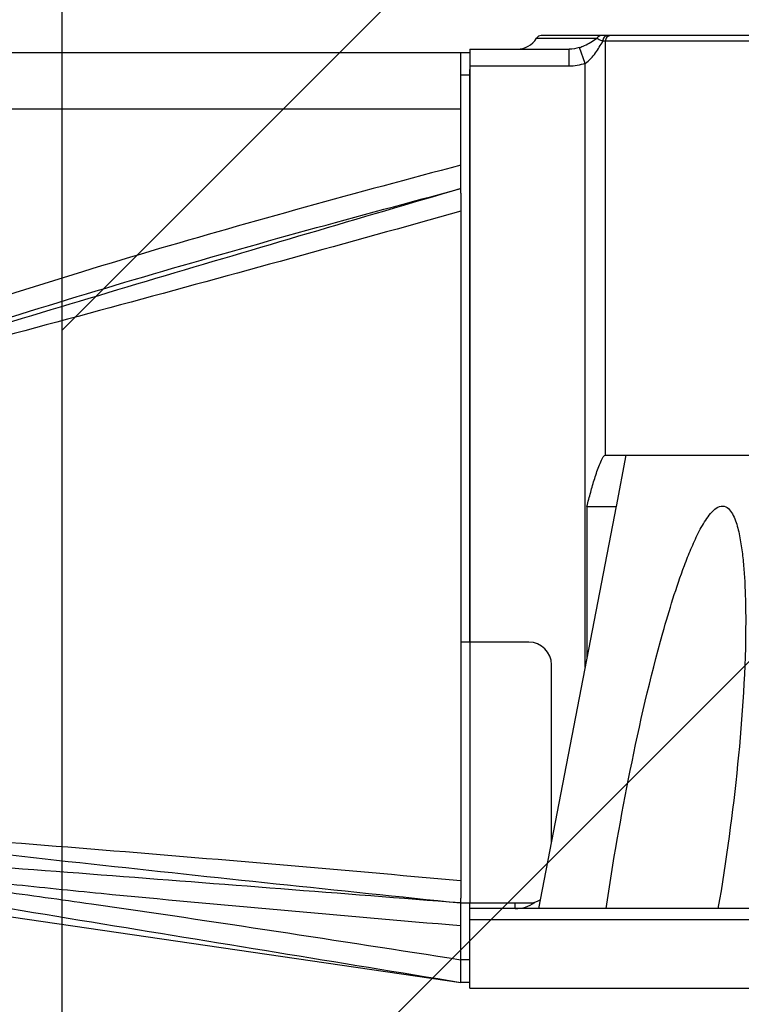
# Model space of a CAD drawing. Header units: millimetres. Extents: x 32 to 6688, y 67 to 4720.
# Tile 22 of 29: x 4916 to 4980, y 1446 to 1533. Entities that reach past the tile are written whole.
import ezdxf

# ---------------------------------------------------------------- set-up
doc = ezdxf.new("R2010")
doc.units = ezdxf.units.MM
for name, color, linetype in [('COVER_J_ABL185', 7, 'Continuous'), ('COVER_J_PBL189', 7, 'Continuous'), ('FLANGE_B_PBL187', 7, 'Continuous'), ('PLATE_J_PBL188', 7, 'Continuous'), ('오른쪽_16_VBL184', 7, 'Continuous')]:
    doc.layers.add(name, color=color, linetype=linetype)

# ---------------------------------------------------------------- blocks, each defined once
blk = doc.blocks.new('PLATE_J_PBL188', base_point=(1227.643, 794.495))
at = {"layer": 'PLATE_J_PBL188', "color": 7}
for p, q in [((1223.643, 835.495), (1224.443, 835.495)), ((1223.643, 823.101), (1223.643, 835.495)), ((1224.443, 783.495), (1224.443, 834.014)), ((1229.643, 783.495), (1223.643, 783.495)), ((1231.643, 765.896), (1231.643, 781.495)), ((1223.643, 753.495), (1223.643, 760.907)), ((1223.643, 760.495), (1229.643, 760.495)), ((1224.443, 759.995), (1224.443, 760.495)), ((1224.443, 753.495), (1223.643, 753.495))]:
    blk.add_line(p, q, dxfattribs=at)
at = {"layer": 'PLATE_J_PBL188', "color": 2}
for p, q in [((1224.443, 833.495), (1223.643, 833.495)), ((1224.443, 783.495), (1224.443, 760.495)), ((1223.643, 755.495), (1224.443, 755.495))]:
    blk.add_line(p, q, dxfattribs=at)
at = {"layer": 'PLATE_J_PBL188', "color": 7}
for centre, start, end in [((1229.643, 781.495), 0, 90), ((1229.643, 762.495), 270, 300.45404)]:
    blk.add_arc(centre, 2, start, end, dxfattribs=at)
blk = doc.blocks.new('COVER_J_PBL189', base_point=(1190.043, 794.495))
at = {"layer": 'COVER_J_PBL189', "color": 7}
for p, q in [((1157.443, 835.495), (1223.643, 835.495)), ((1156.443, 763.995), (1156.443, 834.495)), ((1223.643, 823.101), (1223.643, 760.907)), ((1158.443, 802.808), (1158.443, 804.451)), ((1158.443, 762.995), (1158.443, 802.808)), ((1157.443, 762.995), (1158.443, 762.995)), ((1158.443, 762.995), (1223.643, 753.495))]:
    blk.add_line(p, q, dxfattribs=at)
at = {"layer": 'COVER_J_PBL189', "color": 2}
for p, q in [((1157.443, 835.495), (1157.443, 762.995)), ((1223.643, 830.495), (1156.443, 830.495)), ((1163.638, 805.163), (1163.022, 806.483)), ((1156.443, 804.451), (1158.443, 804.451)), ((1158.443, 802.808), (1157.443, 802.808)), ((1159.454, 765.086), (1158.443, 765.131)), ((1160.252, 765.041), (1158.443, 765.131)), ((1160.251, 765.049), (1159.454, 765.086)), ((1223.623, 758.504), (1223.643, 758.502))]:
    blk.add_line(p, q, dxfattribs=at)
at = {"layer": 'COVER_J_PBL189', "color": 7}
for centre, start, end in [((1157.443, 834.495), 90, 180), ((1157.443, 763.995), 180, 270)]:
    blk.add_arc(centre, 1, start, end, dxfattribs=at)
at = {"layer": 'COVER_J_PBL189', "color": 2}
for centre, radius, start, end in [((712.889, 634.227), 488.659, 20.75472, 20.96525), ((1105.914, 928.988), 135.162, 292.86982, 294.99324), ((1099.86, 938.83), 148.101, 293.30126, 295.50785), ((1139.535, 578.213), 187.872, 83.91158, 84.22363), ((1136.714, 551.716), 214.519, 83.70063, 83.91302)]:
    blk.add_arc(centre, radius, start, end, dxfattribs=at)
for points, knots in [([(1223.643, 825.564), (1214.475, 823.132), (1200.747, 819.38), (1182.603, 813.841), (1173.628, 810.761), (1169.198, 809.07)], [0, 0, 0, 0, 0.500033, 0.750041, 1, 1, 1, 1]), ([(1223.643, 823.495), (1214.667, 820.861), (1196.704, 815.581), (1178.772, 810.195), (1169.834, 807.392)], [0, 0, 0, 0, 0.49967, 1, 1, 1, 1]), ([(1169.834, 807.391), (1174.218, 808.992), (1183.087, 811.956), (1201.013, 817.376), (1214.578, 821.087), (1223.643, 823.495)], [0, 0, 0, 0, 0.249193, 0.499143, 1, 1, 1, 1]), ([(1223.643, 821.498), (1213.652, 818.707), (1198.654, 814.578), (1178.634, 809.2), (1168.63, 806.523), (1163.637, 805.163)], [0, 0, 0, 0, 0.500412, 0.750403, 1, 1, 1, 1]), ([(1163.637, 805.163), (1164.148, 805.359), (1166.203, 806.131), (1168.274, 806.86), (1169.833, 807.391)], [0, 0, 0, 0, 0.249373, 1, 1, 1, 1]), ([(1157.443, 802.808), (1157.197, 802.808), (1156.82, 802.711), (1156.5, 802.376), (1156.443, 802.17), (1156.443, 802.077)], [0, 0, 0, 0, 0.547237, 0.794017, 1, 1, 1, 1]), ([(1158.443, 767.881), (1163.868, 767.123), (1174.731, 765.756), (1196.468, 763.32), (1212.776, 761.624), (1223.643, 760.495)], [0, 0, 0, 0, 0.250415, 0.500515, 1, 1, 1, 1]), ([(1223.643, 760.495), (1213.07, 761.32), (1197.217, 762.568), (1176.091, 764.152), (1165.53, 764.802), (1160.251, 765.049)], [0, 0, 0, 0, 0.500613, 0.750582, 1, 1, 1, 1]), ([(1158.443, 764.504), (1161.145, 764.129), (1166.581, 763.533), (1174.744, 762.619), (1182.909, 761.561), (1193.787, 760.046), (1207.366, 758.021), (1218.219, 756.339), (1223.643, 755.489)], [0, 0, 0, 0, 0.12429, 0.24922, 0.374337, 0.499487, 0.749767, 1, 1, 1, 1]), ([(1158.443, 764.504), (1163.866, 763.439), (1174.735, 761.519), (1196.481, 757.921), (1212.782, 755.268), (1223.643, 753.495)], [0, 0, 0, 0, 0.250708, 0.500716, 1, 1, 1, 1]), ([(1160.252, 764.939), (1162.896, 764.647), (1168.17, 763.977), (1176.08, 763.01), (1183.995, 762.144), (1194.553, 761.079), (1207.762, 759.863), (1218.335, 758.95), (1223.623, 758.504)], [0, 0, 0, 0, 0.125281, 0.250347, 0.375303, 0.500232, 0.750098, 1, 1, 1, 1])]:
    blk.add_open_spline(points, degree=3, knots=knots, dxfattribs=at)
blk.add_open_spline([(1169.198, 809.07), (1167.112, 808.274), (1165.044, 807.427), (1163.022, 806.483)], degree=3, dxfattribs=at)
at = {"layer": 'COVER_J_PBL189', "color": 7}
blk.add_open_spline([(1158.443, 767.881), (1163.862, 767.41), (1174.72, 766.559), (1196.461, 764.86), (1212.771, 763.457), (1223.643, 762.473)], degree=3, knots=[0, 0, 0, 0, 0.249401, 0.499405, 1, 1, 1, 1], dxfattribs=at)
blk = doc.blocks.new('COVER_J_ABL185', base_point=(1178.643, 794.495))
at = {"layer": 'COVER_J_PBL189'}
blk.add_blockref('COVER_J_PBL189', (1190.043, 794.495), dxfattribs=at)
at = {"layer": 'PLATE_J_PBL188'}
blk.add_blockref('PLATE_J_PBL188', (1227.643, 794.495), dxfattribs=at)
blk = doc.blocks.new('FLANGE_B_PBL187', base_point=(1293.693, 795.395))
at = {"layer": 'FLANGE_B_PBL187', "color": 2}
for p, q in [((1230.319, 836.755), (1235.648, 836.755)), ((1346.443, 836.495), (1236.18, 836.495)), ((1236.407, 799.995), (1236.407, 836.495)), ((1233.207, 834.295), (1233.207, 835.795)), ((1234.613, 834.543), (1234.102, 835.937)), ((1234.613, 781.304), (1234.613, 834.543)), ((1233.207, 834.295), (1224.443, 834.295)), ((1238.214, 799.995), (1237.343, 795.475)), ((1362.943, 758.995), (1224.443, 758.995))]:
    blk.add_line(p, q, dxfattribs=at)
at = {"layer": 'FLANGE_B_PBL187', "color": 7}
for p, q in [((1345.943, 836.995), (1230.746, 836.995)), ((1224.443, 835.795), (1233.207, 835.795)), ((1224.443, 835.795), (1224.443, 783.495)), ((1236.407, 799.995), (1346.443, 799.995)), ((1237.347, 795.496), (1230.506, 759.995)), ((1234.774, 795.474), (1237.348, 795.474)), ((1234.774, 795.474), (1234.774, 782.14)), ((1361.943, 759.995), (1224.443, 759.995)), ((1224.443, 752.995), (1224.443, 759.995)), ((1228.443, 759.995), (1228.443, 760.495)), ((1224.443, 752.995), (1362.943, 752.995))]:
    blk.add_line(p, q, dxfattribs=at)
for centre, radius, start, end in [((1228.61, 837.795), 2, 270, 328.66775), ((1230.746, 836.495), 0.5, 90, 148.66775), ((1228.443, 762.995), 3, 270, 305.22684)]:
    blk.add_arc(centre, radius, start, end, dxfattribs=at)
at = {"layer": 'FLANGE_B_PBL187', "color": 2}
for points, knots in [([(1234.102, 835.937), (1234.258, 835.988), (1234.802, 836.206), (1235.3, 836.518), (1235.648, 836.755)], [0, 0, 0, 0, 0.280079, 1, 1, 1, 1]), ([(1234.613, 834.543), (1234.978, 834.777), (1235.561, 835.419), (1235.963, 836.152), (1236.18, 836.495)], [0, 0, 0, 0, 0.517114, 1, 1, 1, 1]), ([(1235.648, 836.755), (1235.681, 836.735), (1235.85, 836.633), (1236.037, 836.565), (1236.18, 836.495)], [0, 0, 0, 0, 0.193539, 1, 1, 1, 1]), ([(1236.572, 836.995), (1236.468, 836.995), (1236.241, 836.858), (1236.18, 836.619), (1236.18, 836.495)], [0, 0, 0, 0, 0.457361, 1, 1, 1, 1]), ([(1236.855, 836.995), (1236.739, 836.995), (1236.491, 836.875), (1236.407, 836.62), (1236.407, 836.495)], [0, 0, 0, 0, 0.480867, 1, 1, 1, 1])]:
    blk.add_open_spline(points, degree=3, knots=knots, dxfattribs=at)
for points in [[(1236.036, 836.995), (1235.884, 836.995), (1235.721, 836.888), (1235.648, 836.755)], [(1234.102, 835.937), (1233.815, 835.843), (1233.509, 835.795), (1233.207, 835.795)], [(1234.613, 834.543), (1234.166, 834.379), (1233.683, 834.295), (1233.207, 834.295)]]:
    blk.add_open_spline(points, degree=3, dxfattribs=at)
at = {"layer": 'FLANGE_B_PBL187', "color": 7}
for points, knots in [([(1234.774, 795.474), (1234.878, 795.888), (1235.094, 796.712), (1235.389, 797.734), (1235.649, 798.537), (1235.857, 799.115), (1236.056, 799.579), (1236.225, 799.866), (1236.345, 799.995), (1236.407, 799.995)], [0, 0, 0, 0, 0.263721, 0.526347, 0.656545, 0.784801, 0.90743, 0.961903, 1, 1, 1, 1]), ([(1236.461, 759.995), (1237.062, 764.077), (1238.495, 772.237), (1240.575, 781.337), (1242.341, 787.319), (1243.172, 789.783), (1243.931, 791.711), (1244.462, 792.884), (1244.942, 793.782), (1245.334, 794.417), (1245.775, 794.979), (1246.26, 795.424), (1246.899, 795.566), (1247.394, 795.184), (1247.701, 794.658), (1247.94, 794.048), (1248.125, 793.391), (1248.322, 792.472), (1248.496, 791.286), (1248.634, 789.836), (1248.748, 787.866), (1248.774, 786.38), (1248.774, 785.385)], [0, 0, 0, 0, 0.256761, 0.515331, 0.580121, 0.644819, 0.677043, 0.70903, 0.724836, 0.740379, 0.755395, 0.769211, 0.780906, 0.792368, 0.805132, 0.818799, 0.833001, 0.847544, 0.877267, 0.90753, 0.938135, 1, 1, 1, 1]), ([(1248.774, 785.385), (1248.774, 781.16), (1248.202, 772.653), (1247.056, 764.217), (1246.331, 759.995)], [0, 0, 0, 0, 0.496538, 1, 1, 1, 1])]:
    blk.add_open_spline(points, degree=3, knots=knots, dxfattribs=at)
blk = doc.blocks.new('오른쪽_16_VBL184', base_point=(1244.293, 1237.995))
at = {"layer": 'COVER_J_ABL185'}
blk.add_blockref('COVER_J_ABL185', (1178.643, 794.495), dxfattribs=at)
at = {"layer": 'FLANGE_B_PBL187'}
blk.add_blockref('FLANGE_B_PBL187', (1293.693, 795.395), dxfattribs=at)

msp = doc.modelspace()

# ---------------------------------------------------------------- hatches: boundary and pattern name
at = {"ltscale": 1000, "true_color": 0xed4b40}
h = msp.add_hatch(dxfattribs=at)
h.set_pattern_fill('ANSI31', color=13, scale=20)
h.set_pattern_definition([(45, (-6455.49, -2236.78), (-44.90128, 44.90128), [])])
edge = h.paths.add_edge_path()
edge.add_arc((5020, 1592.504), 825, 83.037937, 96.962063)
edge.add_line((4920, 2411.421), (4920, 773.587))
edge.add_arc((5020, 1592.504), 825, 263.037937, 276.962063)
edge.add_line((5120, 773.587), (5120, 2411.421))

# ---------------------------------------------------------------- linework, layer by layer
at = {"ltscale": 1000}
msp.add_line((4920, 2411.421), (4920, 773.587), dxfattribs=at)
msp.add_arc((5020, 1592.504), 825, 96.962063, 263.037937, dxfattribs=at)

# ---------------------------------------------------------------- block references
at = {"layer": '오른쪽_16_VBL184'}
msp.add_blockref('오른쪽_16_VBL184', (4975.85, 1932.504), dxfattribs=at)

doc.saveas('drawing.dxf')
